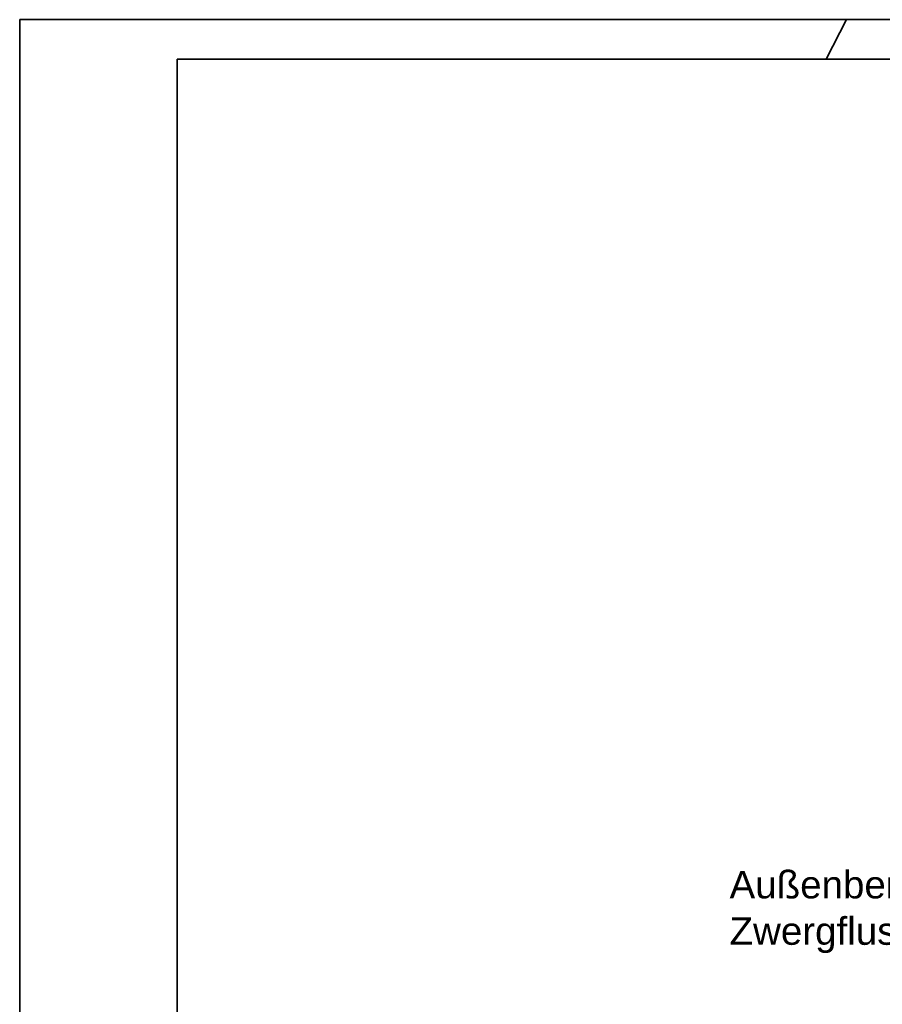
# Model space of a CAD drawing. Extents: x -94 to 1256, y 388 to 888.
# Tile 7 of 51: x -94 to 15, y 763 to 888. Entities that reach past the tile are written whole.
import ezdxf

# ---------------------------------------------------------------- set-up
doc = ezdxf.new("R2010")
doc.units = 0
doc.layers.get('0').update_dxf_attribs({"lineweight": 25})
doc.layers.add('A_Text', color=7, linetype='Continuous', lineweight=25)
doc.layers.add('Rahmen', color=7, linetype='Continuous', lineweight=35)
doc.styles.get("Standard").update_dxf_attribs({"font": 'arial.ttf'})

# ---------------------------------------------------------------- blocks, each defined once
blk = doc.blocks.new('Blockreferenz-A07F5X25WF', base_point=(-94.13, 387.79))
at = {"layer": 'Rahmen', "color": 0, "linetype": 'ByBlock', "ltscale": 0.35}
for p, q in [((1255.87, 887.79), (-94.13, 887.79)), ((-94.13, 887.79), (-94.13, 387.79)), ((8.28, 882.79), (10.87, 887.79)), ((1250.87, 882.79), (-74.13, 882.79)), ((-74.13, 882.79), (-74.13, 392.79))]:
    blk.add_line(p, q, dxfattribs=at)
blk = doc.blocks.new('MText-A07F5X2VWF', base_point=(-4, 770.34))
at = {"color": 0, "linetype": 'ByBlock', "lineweight": -2, "ltscale": 0.25, "char_height": 3.5, "attachment_point": 1}
for s, insert in [('{\\fArial;Außenbereich}', (-4, 779.73)), ('{\\fArial;Zwergflusspferd}', (-4, 773.84)), ('{\\fArial;1}', (32.56, 773.84)), ('{\\fArial;&}', (36.32, 773.84)), ('{\\fArial;2}', (40.86, 773.84))]:
    blk.add_mtext(s, dxfattribs=dict(at, insert=insert))

msp = doc.modelspace()

# ---------------------------------------------------------------- block references
at = {"ltscale": 0.25}
msp.add_blockref('Blockreferenz-A07F5X25WF', (-94.13, 387.79), dxfattribs=at)
at = {"layer": 'A_Text', "ltscale": 0.25}
msp.add_blockref('MText-A07F5X2VWF', (-4, 770.34), dxfattribs=at)

doc.saveas('drawing.dxf')
